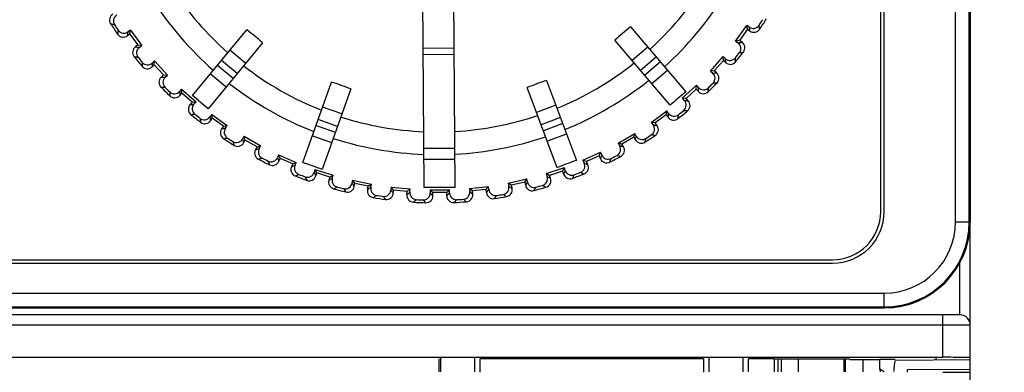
# Model space of a CAD drawing. Header units: millimetres. Extents: x 10777 to 12153, y -350 to 623.
# Tile 36 of 59: x 11049 to 11072, y 438 to 446. Entities that reach past the tile are written whole.
import ezdxf

# ---------------------------------------------------------------- set-up
doc = ezdxf.new("R2010")
doc.units = ezdxf.units.MM
doc.layers.add('07_ALL_FEATURES', color=7, linetype='Continuous')
doc.layers.add('7_ALL_FEATURES', color=7, linetype='Continuous')
doc.styles.get("Standard").update_dxf_attribs({"font": 'arial.ttf'})
doc.dimstyles.new('DIMSTYLE_1', dxfattribs={"dimtxt": 5, "dimasz": 3, "dimexe": 1, "dimexo": 1, "dimgap": 1.25, "dimtad": 1, "dimdec": 1, "dimzin": 0, "dimdsep": 46, "dimtxsty": 'Standard', "dimblk": '_FILLED', "dimblk1": '_FILLED', "dimblk2": '_FILLED', "dimcen": 0.09, "dimadec": 0, "dimazin": 0, "dimtp": 0.3, "dimtm": 0.3, "dimtfac": 1, "dimtdec": 1, "dimtofl": 0, "dimtmove": 0, "dimatfit": 3, "dimldrblk": '_FILLED', "dimfxl": 1, "dimtolj": 1, "dimtzin": 0, "dimarcsym": 0})

# ---------------------------------------------------------------- blocks, each defined once
blk = doc.blocks.new('_FILLED')
at = {"color": 0, "linetype": 'ByBlock'}
blk.add_solid([(0, 0), (-1, 0.1667), (-1, -0.1667)], dxfattribs=at)
blk = doc.blocks.new('*D6')
at = {"color": 0, "linetype": 'Continuous', "lineweight": -2, "transparency": 16777216}
for p, q in [((11070.067, 485.014), (11102.044, 485.014)), ((11101.044, 482.014), (11101.044, 248.014)), ((11070.067, 245.014), (11102.044, 245.014))]:
    blk.add_line(p, q, dxfattribs=at)
at = {"layer": 'DEFPOINTS', "color": 0, "linetype": 'Continuous', "transparency": 16777216}
for p in [(11069.067, 485.014), (11069.067, 245.014), (11101.044, 245.014)]:
    blk.add_point(p, dxfattribs=at)
at = {"color": 0, "linetype": 'Continuous', "lineweight": -2, "transparency": 16777216, "xscale": 3, "yscale": 3, "zscale": 3}
for p, rotation in [((11101.044, 485.014), 90), ((11101.044, 245.014), 270)]:
    blk.add_blockref('_FILLED', p, dxfattribs=dict(at, rotation=rotation))
at = {"color": 0, "linetype": 'Continuous', "transparency": 16777216, "insert": (11094.794, 365.014), "char_height": 5, "attachment_point": 2, "rotation": 90}
blk.add_mtext('\\A1;H', dxfattribs=at)
blk = doc.blocks.new('*D8')
at = {"color": 0, "linetype": 'Continuous', "lineweight": -2, "transparency": 16777216}
for p, q in [((11067.427, 477.014), (11087.044, 477.014)), ((11086.044, 256.414), (11086.044, 474.014)), ((11063.667, 253.414), (11087.044, 253.414))]:
    blk.add_line(p, q, dxfattribs=at)
at = {"layer": 'DEFPOINTS', "color": 0, "linetype": 'Continuous', "transparency": 16777216}
for p in [(11066.427, 477.014), (11086.044, 477.014), (11062.667, 253.414)]:
    blk.add_point(p, dxfattribs=at)
at = {"color": 0, "linetype": 'Continuous', "lineweight": -2, "transparency": 16777216, "xscale": 3, "yscale": 3, "zscale": 3}
for p, rotation in [((11086.044, 477.014), 90), ((11086.044, 253.414), 270)]:
    blk.add_blockref('_FILLED', p, dxfattribs=dict(at, rotation=rotation))
at = {"color": 0, "linetype": 'Continuous', "transparency": 16777216, "insert": (11079.774, 365.214), "char_height": 5, "attachment_point": 2, "rotation": 90}
blk.add_mtext('\\A1;H1', dxfattribs=at)

msp = doc.modelspace()

# ---------------------------------------------------------------- linework, layer by layer
at = {"layer": '07_ALL_FEATURES', "color": 7, "linetype": 'Continuous'}
for p, q in [((11068.987, 441.814), (11068.987, 474.614)), ((11058.372, 442.369), (11058.326, 448.414)), ((11059.092, 442.374), (11059.046, 448.419)), ((11063.167, 446.103), (11064.454, 444.592)), ((11065.61, 445.774), (11065.871, 446.138)), ((11065.885, 446.049), (11065.699, 445.788)), ((11065.885, 446.049), (11065.871, 446.138)), ((11065.929, 446.096), (11065.871, 446.138)), ((11065.885, 446.049), (11065.946, 446.006)), ((11051.464, 445.896), (11051.524, 445.94)), ((11051.537, 446.029), (11051.48, 445.986)), ((11051.524, 445.94), (11051.537, 446.029)), ((11051.714, 445.682), (11051.524, 445.94)), ((11051.537, 446.029), (11051.803, 445.669)), ((11052.978, 444.505), (11054.242, 446.035)), ((11051.714, 445.682), (11051.654, 445.638)), ((11051.714, 445.682), (11051.803, 445.669)), ((11051.745, 445.626), (11051.803, 445.669)), ((11054.612, 445.729), (11053.348, 444.199)), ((11058.348, 445.609), (11059.068, 445.615)), ((11064.088, 444.281), (11062.801, 445.791)), ((11063.567, 445.633), (11063.202, 445.321)), ((11065.699, 445.788), (11065.61, 445.774)), ((11065.61, 445.774), (11065.669, 445.732)), ((11065.76, 445.745), (11065.699, 445.788)), ((11054.218, 445.253), (11053.848, 445.559)), ((11058.349, 445.459), (11059.069, 445.465)), ((11063.766, 445.399), (11063.4, 445.088)), ((11065.025, 445.076), (11065.322, 445.411)), ((11065.327, 445.321), (11065.322, 445.411)), ((11065.375, 445.363), (11065.322, 445.411)), ((11052.039, 445.171), (11052.093, 445.221)), ((11052.097, 445.311), (11052.044, 445.262)), ((11052.093, 445.221), (11052.097, 445.311)), ((11052.309, 444.985), (11052.093, 445.221)), ((11052.097, 445.311), (11052.399, 444.981)), ((11053.929, 444.903), (11053.559, 445.209)), ((11054.023, 445.017), (11053.653, 445.323)), ((11063.862, 445.287), (11063.496, 444.976)), ((11065.327, 445.321), (11065.115, 445.082)), ((11065.327, 445.321), (11065.383, 445.272)), ((11052.309, 444.985), (11052.254, 444.935)), ((11052.309, 444.985), (11052.399, 444.981)), ((11052.346, 444.932), (11052.399, 444.981)), ((11053.765, 444.705), (11053.395, 445.01)), ((11064.028, 445.091), (11063.663, 444.78)), ((11065.115, 445.082), (11065.025, 445.076)), ((11065.025, 445.076), (11065.079, 445.029)), ((11065.17, 445.033), (11065.115, 445.082)), ((11055.547, 442.952), (11056.211, 444.822)), ((11061.459, 442.832), (11060.766, 444.692)), ((11061.216, 444.86), (11061.908, 443)), ((11064.369, 444.444), (11064.7, 444.746)), ((11064.695, 444.656), (11064.7, 444.746)), ((11064.748, 444.693), (11064.7, 444.746)), ((11052.729, 444.655), (11052.682, 444.601)), ((11052.686, 444.51), (11052.735, 444.565)), ((11052.735, 444.565), (11052.729, 444.655)), ((11052.729, 444.655), (11053.064, 444.359)), ((11052.974, 444.353), (11052.735, 444.565)), ((11056.664, 444.661), (11055.999, 442.791)), ((11064.459, 444.44), (11064.369, 444.444)), ((11064.369, 444.444), (11064.418, 444.391)), ((11064.695, 444.656), (11064.459, 444.44)), ((11064.509, 444.386), (11064.459, 444.44)), ((11064.695, 444.656), (11064.746, 444.601)), ((11052.974, 444.353), (11052.925, 444.298)), ((11052.974, 444.353), (11053.064, 444.359)), ((11053.016, 444.305), (11053.064, 444.359)), ((11056.457, 444.079), (11056.005, 444.24)), ((11061.431, 444.281), (11060.981, 444.114)), ((11053.427, 444.07), (11053.385, 444.011)), ((11053.398, 443.92), (11053.441, 443.981)), ((11053.441, 443.981), (11053.427, 444.07)), ((11053.427, 444.07), (11053.791, 443.809)), ((11053.702, 443.795), (11053.441, 443.981)), ((11061.538, 443.994), (11061.088, 443.826)), ((11063.651, 443.884), (11064.011, 444.15)), ((11063.998, 444.061), (11063.74, 443.871)), ((11063.998, 444.061), (11064.011, 444.15)), ((11063.998, 444.061), (11064.042, 444.001)), ((11064.054, 444.092), (11064.011, 444.15)), ((11053.702, 443.795), (11053.658, 443.734)), ((11053.702, 443.795), (11053.791, 443.809)), ((11053.749, 443.751), (11053.791, 443.809)), ((11056.305, 443.651), (11055.852, 443.812)), ((11056.354, 443.79), (11055.902, 443.951)), ((11061.59, 443.855), (11061.14, 443.688)), ((11063.74, 443.871), (11063.651, 443.884)), ((11063.651, 443.884), (11063.694, 443.827)), ((11063.785, 443.811), (11063.74, 443.871)), ((11054.181, 443.56), (11054.146, 443.497)), ((11054.205, 443.473), (11054.181, 443.56)), ((11054.181, 443.56), (11054.57, 443.339)), ((11056.219, 443.409), (11055.766, 443.57)), ((11061.68, 443.614), (11061.23, 443.447)), ((11062.879, 443.402), (11063.265, 443.629)), ((11063.242, 443.542), (11062.966, 443.38)), ((11063.242, 443.542), (11063.265, 443.629)), ((11063.242, 443.542), (11063.28, 443.478)), ((11063.301, 443.567), (11063.265, 443.629)), ((11054.168, 443.409), (11054.205, 443.473)), ((11054.483, 443.315), (11054.205, 443.473)), ((11054.483, 443.315), (11054.447, 443.251)), ((11054.483, 443.315), (11054.57, 443.339)), ((11054.535, 443.277), (11054.57, 443.339)), ((11062.966, 443.38), (11062.879, 443.402)), ((11062.879, 443.402), (11062.915, 443.34)), ((11063.004, 443.316), (11062.966, 443.38)), ((11054.985, 443.132), (11054.956, 443.066)), ((11055.018, 443.048), (11054.985, 443.132)), ((11054.985, 443.132), (11055.395, 442.953)), ((11058.365, 443.283), (11059.085, 443.288)), ((11062.06, 443.004), (11062.468, 443.189)), ((11062.436, 443.104), (11062.145, 442.972)), ((11062.436, 443.104), (11062.468, 443.189)), ((11062.436, 443.104), (11062.467, 443.037)), ((11062.497, 443.123), (11062.468, 443.189)), ((11054.988, 442.98), (11055.018, 443.048)), ((11055.311, 442.92), (11055.018, 443.048)), ((11055.311, 442.92), (11055.281, 442.852)), ((11055.311, 442.92), (11055.395, 442.953)), ((11055.366, 442.887), (11055.395, 442.953)), ((11058.367, 443.026), (11059.087, 443.031)), ((11061.204, 442.693), (11061.629, 442.834)), ((11061.589, 442.754), (11061.629, 442.834)), ((11061.651, 442.766), (11061.629, 442.834)), ((11062.145, 442.972), (11062.06, 443.004)), ((11062.06, 443.004), (11062.09, 442.938)), ((11062.175, 442.904), (11062.145, 442.972)), ((11055.829, 442.79), (11055.807, 442.722)), ((11055.87, 442.71), (11055.829, 442.79)), ((11055.829, 442.79), (11056.255, 442.655)), ((11055.848, 442.64), (11055.838, 442.659)), ((11055.848, 442.64), (11055.87, 442.71)), ((11056.175, 442.614), (11055.87, 442.71)), ((11056.175, 442.614), (11056.153, 442.543)), ((11056.175, 442.614), (11056.255, 442.655)), ((11056.233, 442.587), (11056.255, 442.655)), ((11061.285, 442.653), (11061.204, 442.693)), ((11061.204, 442.693), (11061.227, 442.625)), ((11061.589, 442.754), (11061.285, 442.653)), ((11061.308, 442.582), (11061.285, 442.653)), ((11061.589, 442.754), (11061.612, 442.683)), ((11061.623, 442.706), (11061.612, 442.683)), ((11056.704, 442.539), (11056.69, 442.468)), ((11056.754, 442.463), (11056.704, 442.539)), ((11056.704, 442.539), (11057.142, 442.449)), ((11056.739, 442.391), (11056.727, 442.409)), ((11056.739, 442.391), (11056.754, 442.463)), ((11057.067, 442.399), (11056.754, 442.463)), ((11057.052, 442.327), (11057.067, 442.399)), ((11057.067, 442.399), (11057.142, 442.449)), ((11057.128, 442.379), (11057.142, 442.449)), ((11057.601, 442.38), (11057.594, 442.308)), ((11057.658, 442.31), (11057.601, 442.38)), ((11057.601, 442.38), (11058.046, 442.337)), ((11059.419, 442.347), (11059.864, 442.397)), ((11059.807, 442.327), (11059.864, 442.397)), ((11059.871, 442.326), (11059.864, 442.397)), ((11060.321, 442.473), (11060.758, 442.569)), ((11060.397, 442.425), (11060.321, 442.473)), ((11060.321, 442.473), (11060.336, 442.403)), ((11060.709, 442.494), (11060.397, 442.425)), ((11060.413, 442.352), (11060.397, 442.425)), ((11060.709, 442.494), (11060.758, 442.569)), ((11060.709, 442.494), (11060.725, 442.421)), ((11060.738, 442.442), (11060.725, 442.421)), ((11060.773, 442.499), (11060.758, 442.569)), ((11057.651, 442.236), (11057.637, 442.253)), ((11057.651, 442.236), (11057.658, 442.31)), ((11057.976, 442.279), (11057.658, 442.31)), ((11057.969, 442.205), (11057.976, 442.279)), ((11057.976, 442.279), (11058.046, 442.337)), ((11058.039, 442.265), (11058.046, 442.337)), ((11058.509, 442.316), (11058.956, 442.319)), ((11058.573, 442.253), (11058.509, 442.316)), ((11058.509, 442.316), (11058.51, 442.244)), ((11058.893, 442.255), (11058.573, 442.253)), ((11058.574, 442.178), (11058.573, 442.253)), ((11058.893, 442.255), (11058.956, 442.319)), ((11058.894, 442.181), (11058.893, 442.255)), ((11058.957, 442.247), (11058.956, 442.319)), ((11059.489, 442.291), (11059.419, 442.347)), ((11059.419, 442.347), (11059.427, 442.276)), ((11059.807, 442.327), (11059.489, 442.291)), ((11059.498, 442.217), (11059.489, 442.291)), ((11059.816, 442.253), (11059.807, 442.327)), ((11059.831, 442.273), (11059.816, 442.253)), ((11071.067, 269.929), (11071.067, 441.574)), ((11019.867, 440.694), (11067.867, 440.694)), ((11070.827, 439.414), (11070.827, 440.639)), ((11070.827, 439.414), (11016.851, 439.414)), ((11018.667, 439.574), (11069.067, 439.574)), ((11070.427, 438.427), (11070.427, 439.414)), ((11071.067, 439.174), (11016.645, 439.174)), ((11017.285, 438.427), (11070.427, 438.427)), ((11058.707, 438.39), (11058.707, 438.091)), ((11058.747, 438.415), (11058.747, 438.091)), ((11059.547, 438.089), (11059.547, 438.415)), ((11059.672, 438.081), (11059.672, 438.39)), ((11064.861, 438.39), (11059.672, 438.39)), ((11064.861, 438.39), (11064.861, 438.081)), ((11064.987, 438.415), (11064.987, 438.089)), ((11065.787, 438.091), (11065.787, 438.415)), ((11066.507, 438.39), (11065.912, 438.39)), ((11065.912, 438.091), (11065.912, 438.39)), ((11066.507, 438.39), (11066.507, 438.091)), ((11068.267, 438.387), (11066.507, 438.387)), ((11066.604, 438.091), (11066.604, 438.39)), ((11066.667, 438.39), (11066.667, 438.091)), ((11067.067, 438.387), (11067.067, 438.091)), ((11068.134, 438.091), (11068.134, 438.374)), ((11068.161, 438.374), (11068.161, 438.091)), ((11068.267, 438.387), (11068.267, 438.374)), ((11068.267, 438.374), (11068.667, 438.372)), ((11068.572, 438.372), (11068.572, 438.091)), ((11068.667, 438.372), (11068.961, 438.372)), ((11069.04, 438.372), (11068.961, 438.372)), ((11069.319, 438.373), (11069.04, 438.372)), ((11069.337, 438.358), (11071.067, 438.374)), ((11070.267, 438.423), (11070.267, 438.367)), ((11068.967, 438.151), (11068.975, 438.091)), ((11069.067, 438.093), (11068.967, 438.151)), ((11071.067, 438.134), (11069.608, 438.146)), ((11069.608, 438.084), (11069.608, 438.146))]:
    msp.add_line(p, q, dxfattribs=at)
for centre, radius, start, end in [((11058.667, 451.014), 7.353, 213.2416, 228.5645), ((11058.667, 451.014), 7.353, 312.3056, 327.6286), ((11058.667, 451.014), 7.88, 312.1804, 327.8166), ((11058.667, 451.014), 7.88, 213.0536, 228.6898), ((11051.212, 446.263), 0.16, 120.4377, 212.5068), ((11058.667, 451.014), 8.937, 326.9349, 327.9353), ((11058.667, 451.014), 9, 326.5094, 328.3607), ((11057.159, 470.498), 25.07, 255.9588, 256.1681), ((11058.667, 451.014), 9, 212.5094, 214.3607), ((11058.667, 451.014), 8.937, 212.9349, 213.9353), ((11068.909, 438.993), 9.139, 128.9303, 131.9398), ((11041.922, 441.565), 24.43, 10.4721, 10.6869), ((11066.039, 446.136), 0.16, 234.4378, 326.5067), ((11041.48, 441.712), 25.07, 9.9588, 10.1681), ((11075.993, 441.974), 25.07, 170.7021, 170.9114), ((11051.369, 446.024), 0.16, 214.3633, 306.4325), ((11075.552, 441.821), 24.43, 170.1832, 170.3981), ((11048.607, 438.839), 9.139, 48.9303, 51.9398), ((11051.749, 445.509), 0.16, 126.4378, 218.5067), ((11054.855, 469.858), 24.43, 262.4721, 262.6869), ((11062.192, 469.914), 24.43, 278.1832, 278.3981), ((11065.667, 445.615), 0.16, 322.3633, 54.4325), ((11055.131, 470.234), 25.07, 261.9588, 262.1681), ((11058.667, 451.014), 9, 218.5094, 220.3607), ((11058.667, 451.014), 8.937, 218.9349, 219.9353), ((11041.027, 443.367), 24.43, 4.4721, 4.6869), ((11058.667, 451.014), 8.937, 320.9349, 321.9353), ((11040.602, 443.559), 25.07, 3.9588, 4.1681), ((11058.667, 451.014), 9, 320.5094, 322.3607), ((11061.91, 470.285), 25.07, 278.7021, 278.9114), ((11076.843, 443.834), 25.07, 176.7021, 176.9114), ((11051.931, 445.289), 0.16, 220.3633, 312.4325), ((11076.421, 443.636), 24.43, 176.1832, 176.3981), ((11058.667, 451.014), 7.353, 232.3056, 248.5645), ((11058.667, 451.014), 7.353, 292.3056, 308.5645), ((11065.489, 445.392), 0.16, 228.4378, 320.5067), ((11052.362, 444.816), 0.16, 132.4377, 224.5068), ((11052.906, 469.356), 24.43, 268.4721, 268.6869), ((11064.148, 469.442), 24.43, 272.1832, 272.3981), ((11065.064, 444.913), 0.16, 316.3633, 48.4325), ((11053.141, 469.759), 25.07, 267.9588, 268.1681), ((11058.667, 451.014), 9, 224.5094, 226.3607), ((11058.667, 451.014), 8.937, 224.9349, 225.9353), ((11058.667, 451.014), 7.88, 232.1804, 248.6898), ((11053.378, 436.133), 9.139, 68.9303, 71.9398), ((11064.18, 436.215), 9.139, 108.9303, 111.9398), ((11058.667, 451.014), 7.88, 292.1804, 308.6898), ((11040.324, 445.253), 24.43, 358.4721, 358.6869), ((11058.667, 451.014), 9, 314.5094, 316.3607), ((11039.921, 445.488), 25.07, 357.9588, 358.1681), ((11058.667, 451.014), 8.937, 314.9349, 315.9353), ((11063.907, 469.84), 25.07, 272.7021, 272.9114), ((11077.493, 445.774), 25.07, 182.7021, 182.9114), ((11052.566, 444.616), 0.16, 226.3633, 318.4325), ((11077.095, 445.532), 24.43, 182.1832, 182.3981), ((11037.105, 424.918), 25.211, 49.8896, 50.9805), ((11080.622, 425.248), 25.211, 129.8896, 130.9805), ((11064.864, 444.709), 0.16, 222.4377, 314.5067), ((11053.045, 444.191), 0.16, 138.4378, 230.5067), ((11051.02, 468.654), 24.43, 274.4721, 274.6869), ((11066.044, 468.768), 24.43, 266.1832, 266.3981), ((11064.391, 444.278), 0.16, 310.3633, 42.4325), ((11051.212, 469.078), 25.07, 273.9588, 274.1681), ((11058.667, 451.014), 9, 230.5094, 232.3607), ((11058.667, 451.014), 8.937, 230.9349, 231.9353), ((11077.938, 447.77), 25.07, 188.7021, 188.9114), ((11077.567, 447.488), 24.43, 188.1832, 188.3981), ((11058.667, 451.014), 7.353, 252.3056, 267.6286), ((11058.667, 451.014), 7.353, 273.2416, 288.5645), ((11039.822, 447.202), 24.43, 352.4721, 352.6869), ((11064.171, 444.096), 0.16, 216.4378, 308.5067), ((11058.667, 451.014), 9, 308.5094, 310.3607), ((11039.447, 447.478), 25.07, 351.9588, 352.1681), ((11058.667, 451.014), 8.937, 308.9349, 309.9353), ((11065.846, 469.19), 25.07, 266.7021, 266.9114), ((11053.268, 444.013), 0.16, 232.3633, 324.4325), ((11049.218, 467.758), 24.43, 280.4721, 280.6869), ((11067.86, 467.899), 24.43, 260.1832, 260.3981), ((11063.656, 443.716), 0.16, 304.3633, 36.4325), ((11053.789, 443.641), 0.16, 144.4378, 236.5067), ((11049.365, 468.2), 25.07, 279.9588, 280.1681), ((11058.667, 451.014), 8.937, 236.9349, 237.9353), ((11058.667, 451.014), 7.88, 273.0536, 288.6898), ((11039.527, 449.192), 24.43, 346.4721, 346.6869), ((11058.667, 451.014), 9, 302.5094, 304.3607), ((11058.667, 451.014), 8.937, 302.9349, 303.9353), ((11067.706, 468.34), 25.07, 260.7021, 260.9114), ((11058.667, 451.014), 9, 236.5094, 238.3607), ((11078.171, 449.802), 25.07, 194.7021, 194.9114), ((11054.029, 443.487), 0.16, 238.3633, 330.4325), ((11077.832, 449.483), 24.43, 194.1832, 194.3981), ((11058.667, 451.014), 7.88, 252.1804, 267.8166), ((11069.574, 466.846), 24.43, 254.1832, 254.3981), ((11062.866, 443.235), 0.16, 298.3633, 30.4325), ((11063.418, 443.559), 0.16, 210.4377, 302.5068), ((11039.182, 449.506), 25.07, 345.9588, 346.1681), ((11054.586, 443.172), 0.16, 150.4377, 242.5068), ((11047.52, 466.678), 24.43, 286.4721, 286.6869), ((11077.886, 451.495), 24.43, 200.1832, 200.3981), ((11039.442, 451.203), 24.43, 340.4721, 340.6869), ((11058.667, 451.014), 9, 296.5094, 298.3607), ((11058.667, 451.014), 8.937, 296.9349, 297.9353), ((11069.468, 467.3), 25.07, 254.7021, 254.9114), ((11047.619, 467.134), 25.07, 285.9588, 286.1681), ((11058.667, 451.014), 9, 242.5094, 244.3607), ((11058.667, 451.014), 8.937, 242.9349, 243.9353), ((11078.191, 451.848), 25.07, 200.7021, 200.9114), ((11054.841, 443.044), 0.16, 244.3633, 336.4325), ((11055.428, 442.788), 0.16, 156.4377, 248.5068), ((11045.943, 465.427), 24.43, 292.4721, 292.6869), ((11047.331, 419.117), 25.211, 69.8896, 70.9805), ((11070.485, 419.293), 25.211, 109.8896, 110.9805), ((11071.169, 465.619), 24.43, 248.1832, 248.3981), ((11062.03, 442.838), 0.16, 292.3633, 24.4325), ((11062.612, 443.103), 0.16, 204.4376, 296.5069), ((11039.131, 451.551), 25.07, 339.9588, 340.1681), ((11045.995, 465.891), 25.07, 291.9588, 292.1681), ((11058.667, 451.014), 9, 248.5094, 250.3607), ((11058.667, 451.014), 8.937, 248.9349, 249.9353), ((11077.997, 453.884), 25.07, 206.7021, 206.9114), ((11055.695, 442.688), 0.16, 250.3633, 342.4325), ((11077.703, 453.488), 24.4, 206.1832, 206.3482), ((11072.628, 464.232), 24.43, 242.1832, 242.3981), ((11061.764, 442.734), 0.16, 198.4378, 290.5067), ((11039.599, 453.196), 24.395, 334.5299, 334.687), ((11058.667, 451.014), 9, 290.5094, 292.3607), ((11039.295, 453.59), 25.07, 333.9588, 334.1681), ((11058.667, 451.014), 8.937, 290.9349, 291.9353), ((11071.111, 466.082), 25.07, 248.7021, 248.9114), ((11056.306, 442.495), 0.16, 162.4377, 254.5068), ((11044.506, 464.018), 24.43, 298.4721, 298.6869), ((11044.509, 464.485), 25.07, 297.9588, 298.1681), ((11058.667, 451.014), 8.937, 254.9349, 255.9353), ((11056.582, 442.423), 0.16, 256.3633, 348.4325), ((11077.34, 455.464), 24.4, 212.1832, 212.3482), ((11043.225, 462.467), 24.43, 304.4721, 304.6869), ((11058.924, 417.141), 25.233, 89.6176, 91.2525), ((11073.933, 462.7), 24.43, 236.1832, 236.3981), ((11060.881, 442.455), 0.16, 192.4377, 284.5068), ((11039.931, 455.178), 24.395, 328.5299, 328.687), ((11039.67, 455.601), 25.07, 327.9588, 328.1681), ((11058.667, 451.014), 9, 284.5094, 286.3607), ((11058.667, 451.014), 8.937, 284.9349, 285.9353), ((11072.618, 464.698), 25.07, 242.7021, 242.9114), ((11061.157, 442.532), 0.16, 286.3633, 18.4325), ((11058.667, 451.014), 9, 254.5094, 256.3607), ((11077.591, 455.889), 25.07, 212.7021, 212.9114), ((11057.209, 442.295), 0.16, 168.4377, 260.5067), ((11043.178, 462.931), 25.07, 303.9588, 304.1681), ((11058.667, 451.014), 8.937, 260.9349, 261.9353), ((11076.978, 457.841), 25.07, 218.7021, 218.9114), ((11057.491, 442.252), 0.16, 262.3633, 354.4325), ((11076.773, 457.392), 24.4, 218.1832, 218.3482), ((11058.128, 442.19), 0.16, 174.4378, 266.5067), ((11042.112, 460.79), 24.43, 310.4721, 310.6869), ((11058.414, 442.177), 0.16, 268.3633, 0.4325), ((11076.029, 459.271), 24.43, 224.1832, 224.3981), ((11041.181, 459.006), 24.43, 316.4721, 316.6869), ((11059.054, 442.182), 0.16, 180.4377, 272.5068), ((11059.339, 442.199), 0.16, 274.3633, 6.4325), ((11075.071, 461.04), 24.43, 230.1832, 230.3981), ((11059.975, 442.271), 0.16, 186.4378, 278.5067), ((11040.469, 457.113), 24.395, 322.5299, 322.687), ((11040.254, 457.562), 25.07, 321.9588, 322.1681), ((11058.667, 451.014), 9, 278.5094, 280.3607), ((11058.667, 451.014), 8.937, 278.9349, 279.9353), ((11073.972, 463.165), 25.07, 236.7021, 236.9114), ((11060.256, 442.318), 0.16, 280.3633, 12.4325), ((11058.667, 451.014), 9, 260.5094, 262.3607), ((11042.018, 461.247), 25.07, 309.9588, 310.1681), ((11058.667, 451.014), 9, 266.5094, 268.3607), ((11058.667, 451.014), 8.937, 266.9349, 267.9353), ((11076.164, 459.717), 25.07, 224.7021, 224.9114), ((11041.039, 459.45), 25.07, 315.9588, 316.1681), ((11058.667, 451.014), 9, 272.5094, 274.3607), ((11058.667, 451.014), 8.937, 272.9349, 273.9353), ((11075.158, 461.498), 25.07, 230.7021, 230.9114), ((11067.867, 441.814), 1.12, 270, 0), ((11069.067, 441.574), 2, 270, 0), ((11070.827, 439.174), 0.24, 0, 90)]:
    msp.add_arc(centre, radius, start, end, dxfattribs=at)
for centre, ratio, start_param, end_param in [((11070.427, 438.424), 0.003491, 6.283185, 7.853982), ((11070.427, 438.083), 0.007024, 4.712389, 6.177132)]:
    msp.add_ellipse(centre, major_axis=(0.64, 0), ratio=ratio, start_param=start_param, end_param=end_param, dxfattribs=at)
for points, knots in [([(11051.22, 446.379), (11051.184, 446.358), (11051.126, 446.284), (11051.143, 446.19), (11051.166, 446.155)], [0, 0, 0, 0, 0.496647, 1, 1, 1, 1]), ([(11065.929, 446.096), (11065.963, 446.071), (11066.055, 446.049), (11066.133, 446.102), (11066.156, 446.138)], [0, 0, 0, 0, 0.496647, 1, 1, 1, 1]), ([(11051.252, 446.024), (11051.275, 445.989), (11051.355, 445.937), (11051.446, 445.961), (11051.48, 445.986)], [0, 0, 0, 0, 0.503353, 1, 1, 1, 1]), ([(11051.745, 445.626), (11051.711, 445.602), (11051.662, 445.521), (11051.688, 445.43), (11051.715, 445.397)], [0, 0, 0, 0, 0.496647, 1, 1, 1, 1]), ([(11065.703, 445.503), (11065.729, 445.537), (11065.754, 445.628), (11065.703, 445.708), (11065.669, 445.732)], [0, 0, 0, 0, 0.503353, 1, 1, 1, 1]), ([(11065.375, 445.363), (11065.406, 445.336), (11065.495, 445.304), (11065.579, 445.349), (11065.606, 445.381)], [0, 0, 0, 0, 0.496647, 1, 1, 1, 1]), ([(11051.814, 445.277), (11051.841, 445.244), (11051.925, 445.201), (11052.014, 445.234), (11052.044, 445.262)], [0, 0, 0, 0, 0.503353, 1, 1, 1, 1]), ([(11052.346, 444.932), (11052.315, 444.904), (11052.274, 444.819), (11052.31, 444.731), (11052.34, 444.701)], [0, 0, 0, 0, 0.496647, 1, 1, 1, 1]), ([(11065.088, 444.798), (11065.118, 444.828), (11065.152, 444.917), (11065.11, 445.001), (11065.079, 445.029)], [0, 0, 0, 0, 0.503353, 1, 1, 1, 1]), ([(11064.748, 444.693), (11064.776, 444.662), (11064.861, 444.621), (11064.949, 444.657), (11064.979, 444.687)], [0, 0, 0, 0, 0.496647, 1, 1, 1, 1]), ([(11052.451, 444.592), (11052.481, 444.562), (11052.57, 444.528), (11052.654, 444.57), (11052.682, 444.601)], [0, 0, 0, 0, 0.503353, 1, 1, 1, 1]), ([(11053.016, 444.305), (11052.989, 444.274), (11052.957, 444.185), (11053.002, 444.101), (11053.034, 444.074)], [0, 0, 0, 0, 0.496647, 1, 1, 1, 1]), ([(11064.404, 444.161), (11064.436, 444.188), (11064.479, 444.272), (11064.446, 444.361), (11064.418, 444.391)], [0, 0, 0, 0, 0.503353, 1, 1, 1, 1]), ([(11053.156, 443.977), (11053.19, 443.951), (11053.281, 443.926), (11053.361, 443.977), (11053.385, 444.011)], [0, 0, 0, 0, 0.503353, 1, 1, 1, 1]), ([(11064.054, 444.092), (11064.078, 444.058), (11064.159, 444.009), (11064.25, 444.035), (11064.283, 444.062)], [0, 0, 0, 0, 0.496647, 1, 1, 1, 1]), ([(11053.749, 443.751), (11053.724, 443.717), (11053.702, 443.625), (11053.755, 443.547), (11053.791, 443.524)], [0, 0, 0, 0, 0.496647, 1, 1, 1, 1]), ([(11063.656, 443.599), (11063.691, 443.622), (11063.743, 443.702), (11063.719, 443.793), (11063.694, 443.827)], [0, 0, 0, 0, 0.503353, 1, 1, 1, 1]), ([(11063.301, 443.567), (11063.322, 443.531), (11063.397, 443.473), (11063.49, 443.49), (11063.526, 443.513)], [0, 0, 0, 0, 0.496647, 1, 1, 1, 1]), ([(11053.922, 443.44), (11053.958, 443.417), (11054.052, 443.402), (11054.125, 443.461), (11054.146, 443.497)], [0, 0, 0, 0, 0.503353, 1, 1, 1, 1]), ([(11062.853, 443.118), (11062.891, 443.138), (11062.951, 443.211), (11062.937, 443.305), (11062.915, 443.34)], [0, 0, 0, 0, 0.503381, 1, 1, 1, 1]), ([(11054.535, 443.277), (11054.514, 443.241), (11054.501, 443.147), (11054.563, 443.074), (11054.6, 443.055)], [0, 0, 0, 0, 0.496624, 1, 1, 1, 1]), ([(11054.74, 442.985), (11054.778, 442.967), (11054.872, 442.961), (11054.94, 443.028), (11054.956, 443.066)], [0, 0, 0, 0, 0.503353, 1, 1, 1, 1]), ([(11062.497, 443.123), (11062.514, 443.085), (11062.582, 443.02), (11062.677, 443.027), (11062.715, 443.046)], [0, 0, 0, 0, 0.496647, 1, 1, 1, 1]), ([(11055.366, 442.887), (11055.349, 442.849), (11055.346, 442.755), (11055.415, 442.689), (11055.454, 442.674)], [0, 0, 0, 0, 0.496647, 1, 1, 1, 1]), ([(11062.005, 442.723), (11062.044, 442.739), (11062.112, 442.806), (11062.108, 442.9), (11062.09, 442.938)], [0, 0, 0, 0, 0.503353, 1, 1, 1, 1]), ([(11055.6, 442.619), (11055.64, 442.604), (11055.735, 442.609), (11055.795, 442.682), (11055.807, 442.722)], [0, 0, 0, 0, 0.503353, 1, 1, 1, 1]), ([(11061.12, 442.42), (11061.161, 442.431), (11061.235, 442.491), (11061.241, 442.585), (11061.227, 442.625)], [0, 0, 0, 0, 0.503353, 1, 1, 1, 1]), ([(11061.651, 442.766), (11061.664, 442.726), (11061.725, 442.654), (11061.82, 442.651), (11061.86, 442.666)], [0, 0, 0, 0, 0.496647, 1, 1, 1, 1]), ([(11056.233, 442.587), (11056.221, 442.547), (11056.228, 442.453), (11056.303, 442.395), (11056.344, 442.384)], [0, 0, 0, 0, 0.496647, 1, 1, 1, 1]), ([(11056.495, 442.344), (11056.536, 442.334), (11056.63, 442.349), (11056.682, 442.427), (11056.69, 442.468)], [0, 0, 0, 0, 0.503353, 1, 1, 1, 1]), ([(11057.128, 442.379), (11057.119, 442.338), (11057.136, 442.245), (11057.217, 442.195), (11057.258, 442.188)], [0, 0, 0, 0, 0.496647, 1, 1, 1, 1]), ([(11060.209, 442.21), (11060.25, 442.218), (11060.33, 442.269), (11060.346, 442.362), (11060.336, 442.403)], [0, 0, 0, 0, 0.503353, 1, 1, 1, 1]), ([(11060.773, 442.499), (11060.782, 442.459), (11060.835, 442.38), (11060.929, 442.367), (11060.97, 442.378)], [0, 0, 0, 0, 0.496647, 1, 1, 1, 1]), ([(11057.413, 442.165), (11057.455, 442.159), (11057.546, 442.183), (11057.59, 442.267), (11057.594, 442.308)], [0, 0, 0, 0, 0.503353, 1, 1, 1, 1]), ([(11058.039, 442.265), (11058.035, 442.224), (11058.061, 442.133), (11058.147, 442.091), (11058.189, 442.089)], [0, 0, 0, 0, 0.496647, 1, 1, 1, 1]), ([(11058.345, 442.082), (11058.387, 442.081), (11058.476, 442.114), (11058.51, 442.202), (11058.51, 442.244)], [0, 0, 0, 0, 0.503353, 1, 1, 1, 1]), ([(11058.957, 442.247), (11058.957, 442.206), (11058.993, 442.118), (11059.082, 442.086), (11059.124, 442.088)], [0, 0, 0, 0, 0.496647, 1, 1, 1, 1]), ([(11059.28, 442.097), (11059.322, 442.1), (11059.407, 442.143), (11059.432, 442.234), (11059.427, 442.276)], [0, 0, 0, 0, 0.503353, 1, 1, 1, 1]), ([(11059.871, 442.326), (11059.876, 442.284), (11059.921, 442.201), (11060.013, 442.178), (11060.055, 442.185)], [0, 0, 0, 0, 0.496647, 1, 1, 1, 1]), ([(11068.964, 438.314), (11068.964, 438.328), (11068.958, 438.343), (11068.967, 438.37), (11068.961, 438.372)], [0, 0, 0, 0, 0.709102, 1, 1, 1, 1]), ([(11068.967, 438.151), (11068.967, 438.168), (11068.966, 438.222), (11068.965, 438.276), (11068.964, 438.314)], [0, 0, 0, 0, 0.300756, 1, 1, 1, 1]), ([(11069.293, 438.097), (11069.294, 438.116), (11069.299, 438.177), (11069.305, 438.239), (11069.312, 438.282)], [0, 0, 0, 0, 0.299013, 1, 1, 1, 1]), ([(11069.312, 438.282), (11069.315, 438.302), (11069.32, 438.323), (11069.33, 438.36), (11069.337, 438.36)], [0, 0, 0, 0, 0.716103, 1, 1, 1, 1])]:
    msp.add_open_spline(points, degree=3, knots=knots, dxfattribs=at)
at = {"layer": '7_ALL_FEATURES', "color": 7, "linetype": 'Continuous'}
for p, q in [((11069.067, 441.814), (11069.067, 474.614)), ((11070.724, 441.574), (11070.724, 449.951)), ((11071.044, 441.574), (11071.044, 449.631)), ((11071.067, 449.654), (11071.067, 441.574)), ((11070.724, 441.574), (11071.067, 441.574)), ((11019.867, 440.614), (11067.867, 440.614)), ((11018.667, 439.916), (11069.067, 439.916)), ((11069.067, 439.574), (11069.067, 439.916)), ((11018.667, 439.596), (11069.067, 439.596))]:
    msp.add_line(p, q, dxfattribs=at)
for centre, radius in [((11067.867, 441.814), 1.2), ((11069.067, 441.574), 1.978), ((11069.067, 441.574), 1.658)]:
    msp.add_arc(centre, radius, 270, 0, dxfattribs=at)

# ---------------------------------------------------------------- dimensions: what is measured, and where the dimension line sits
at = {"color": 7, "linetype": 'Continuous'}
for base, p1, p2, angle, text, picture, middle in [((11101.044, 245.014), (11069.067, 485.014), (11069.067, 245.014), 270, 'H', '*D6', (11101.044, 365.014)), ((11086.044, 477.014), (11062.667, 253.414), (11066.427, 477.014), 90, 'H1', '*D8', (11086.044, 365.214))]:
    dim = msp.add_linear_dim(base=base, p1=p1, p2=p2, angle=angle, text=text, dimstyle='DIMSTYLE_1', dxfattribs=at)
    dim.commit()
    dim.dimension.update_dxf_attribs({"geometry": picture, "text_midpoint": middle, "dimtype": 160})

doc.saveas('drawing.dxf')
